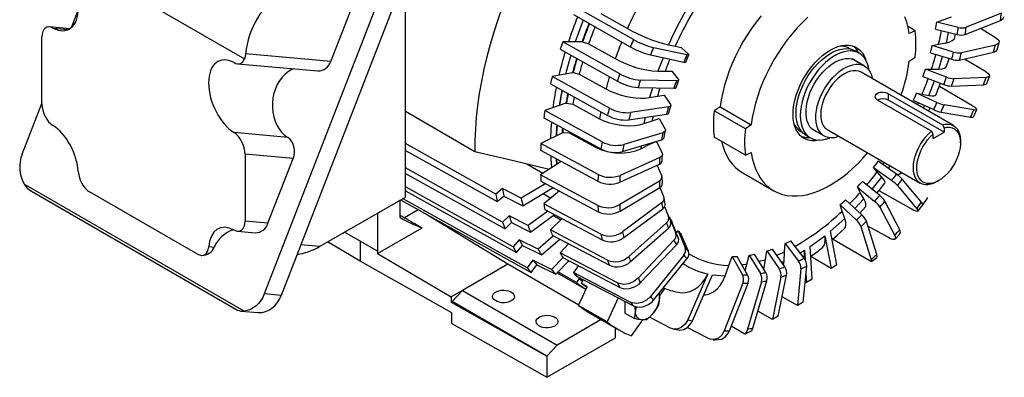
# Model space of a CAD drawing. Header units: inches. Extents: x 0 to 88, y 0 to 68.
# Tile 14 of 19: x 51.2 to 75.2, y 42.1 to 50.8. Entities that reach past the tile are written whole.
import ezdxf

# ---------------------------------------------------------------- set-up
doc = ezdxf.new("R2010")
doc.units = ezdxf.units.IN
doc.header["$LTSCALE"] = 8
doc.header["$MEASUREMENT"] = 0

msp = doc.modelspace()

# ---------------------------------------------------------------- linework, layer by layer
for p, q in [((51.7613, 52.7008), (56.6795, 49.8616)), ((60.4352, 52.5562), (57.1642, 44.1254)), ((60.8451, 52.5196), (57.574, 44.0888)), ((60.6035, 46.4901), (60.6035, 51.6214)), ((58.7856, 49.7974), (59.3984, 51.377)), ((52.4613, 50.6228), (52.6329, 51.0649)), ((64.6988, 50.9384), (66.0867, 50.1522)), ((66.164, 50.3305), (64.7761, 51.1167)), ((65.3649, 50.9703), (66.0151, 50.602)), ((73.7147, 50.8159), (73.9118, 50.8844)), ((75.1341, 50.9723), (74.2748, 50.6309)), ((73.0288, 50.5456), (72.8551, 50.6459)), ((73.5542, 50.7553), (73.7147, 50.8159)), ((74.0803, 50.6275), (73.5542, 50.7553)), ((74.2476, 50.4576), (75.107, 50.799)), ((52.4228, 50.5945), (51.9255, 50.639)), ((52.0127, 50.6111), (52.3915, 50.5772)), ((73.0288, 50.5456), (72.8862, 50.4794)), ((73.527, 50.582), (74.0531, 50.4542)), ((73.7913, 50.2549), (73.8426, 50.5054)), ((73.9976, 50.3854), (74.0163, 50.4632)), ((74.6225, 50.6065), (74.966, 50.3993)), ((51.7428, 48.7614), (51.7428, 50.3959)), ((64.9109, 50.2773), (64.4408, 50.2736)), ((65.8318, 49.4953), (64.4408, 50.2736)), ((64.9109, 50.2773), (64.9234, 50.2774)), ((64.9234, 50.2774), (65.0693, 50.2296)), ((65.0693, 50.2296), (65.721, 49.865)), ((67.0152, 50.2019), (67.1823, 50.1694)), ((67.1823, 50.1694), (67.3279, 50.1391)), ((73.4462, 50.187), (73.6009, 50.2196)), ((73.9657, 50.0271), (73.4462, 50.187)), ((73.6009, 50.2196), (73.7913, 50.2549)), ((74.984, 50.198), (74.1559, 50.0094)), ((58.7856, 49.7974), (56.7043, 49.9835)), ((64.3793, 50.0939), (65.7702, 49.3156)), ((66.5748, 49.9546), (67.3886, 49.7788)), ((67.4659, 49.9571), (66.6521, 50.1329)), ((67.3279, 50.1391), (67.5025, 49.9765)), ((71.6663, 49.9967), (71.5642, 50.0557)), ((73.4015, 50.0089), (73.921, 49.8491)), ((74.1112, 49.8314), (74.9392, 50.02)), ((56.5154, 49.7409), (58.4721, 49.566)), ((66.8851, 49.8875), (66.7575, 49.5587)), ((71.7954, 49.6835), (71.4932, 49.858)), ((72.8862, 49.8043), (73.0288, 49.9027)), ((73.6085, 49.6123), (73.6992, 49.9173)), ((74.2328, 49.8591), (74.7262, 49.5649)), ((64.6782, 49.5215), (64.1818, 49.4296)), ((64.6782, 49.5215), (64.6913, 49.524)), ((64.6913, 49.524), (64.8408, 49.488)), ((64.8408, 49.488), (65.4936, 49.1271)), ((66.7575, 49.5587), (66.9378, 49.5601)), ((66.9378, 49.5601), (67.0944, 49.5583)), ((67.0944, 49.5583), (67.2564, 49.3631)), ((73.9659, 48.2322), (71.7096, 49.5348)), ((73.282, 49.6067), (73.4282, 49.6109)), ((73.7918, 49.4142), (73.282, 49.6067)), ((73.4282, 49.6109), (73.6085, 49.6123)), ((64.1371, 49.2515), (65.5304, 48.4812)), ((65.5752, 48.6592), (64.1818, 49.4296)), ((67.2114, 49.3221), (66.3372, 49.3423)), ((73.2204, 49.427), (73.7302, 49.2345)), ((73.3666, 48.9678), (73.5033, 49.3202)), ((73.914, 49.1953), (74.6959, 49.2284)), ((74.7574, 49.4081), (73.9755, 49.375)), ((66.2757, 49.1626), (67.1498, 49.1424)), ((66.6292, 49.1544), (66.5579, 48.9145)), ((66.7482, 48.9498), (66.9134, 48.9764)), ((66.9134, 48.9764), (67.0656, 48.7485)), ((72.3775, 49.0098), (73.6924, 48.2507)), ((72.3775, 48.8549), (72.3775, 49.0098)), ((73.0642, 49.0245), (73.1995, 49.0002)), ((73.5613, 48.7993), (73.0642, 49.0245)), ((73.1995, 49.0002), (73.3666, 48.9678)), ((73.6204, 49.193), (74.4098, 48.7283)), ((51.2623, 47.5325), (51.7428, 48.7708)), ((64.5176, 48.7777), (64.0036, 48.599)), ((64.5176, 48.7777), (64.5313, 48.7825)), ((64.5313, 48.7825), (64.6831, 48.758)), ((64.6831, 48.758), (65.3366, 48.4007)), ((66.5579, 48.9145), (66.7482, 48.9498)), ((73.427, 48.0974), (72.1121, 48.8565)), ((73.7342, 48.0717), (72.3775, 48.8549)), ((72.9869, 48.8462), (73.484, 48.621)), ((73.0852, 48.7406), (73.1083, 48.7913)), ((73.2577, 48.7235), (73.2268, 48.6589)), ((74.4583, 48.6161), (73.7368, 48.7386)), ((60.6035, 48.5811), (62.2965, 47.6037)), ((65.3985, 47.8365), (64.0036, 48.599)), ((66.0491, 48.3727), (66.9695, 48.508)), ((67.0142, 48.6861), (66.0938, 48.5507)), ((68.2769, 48.6913), (68.1301, 48.5954)), ((68.8903, 48.1565), (68.1301, 48.5954)), ((68.2769, 48.6913), (69.0329, 48.2549)), ((73.3565, 48.5841), (73.3928, 48.6623)), ((73.6595, 48.5603), (74.381, 48.4378)), ((63.9764, 48.4257), (65.3714, 47.6632)), ((66.4508, 48.4317), (66.4198, 48.2803)), ((66.4198, 48.2803), (66.6169, 48.3488)), ((66.6169, 48.3488), (66.7878, 48.4034)), ((66.7878, 48.4034), (66.9334, 48.1434)), ((69.0329, 48.2549), (68.8903, 48.1565)), ((73.6924, 48.2507), (73.7342, 48.1769)), ((57.7365, 47.9451), (56.4281, 48.0621)), ((64.4321, 48.0586), (63.9091, 47.7962)), ((64.4321, 48.0586), (64.446, 48.0655)), ((64.446, 48.0655), (64.599, 48.0522)), ((64.599, 48.0522), (64.6011, 48.0831)), ((64.599, 48.0522), (65.2529, 47.6984)), ((66.8778, 48.0598), (65.9261, 47.7717)), ((70.509, 48.1532), (70.8113, 47.9787)), ((70.8971, 48.1275), (73.1535, 46.8249)), ((73.4687, 48.0237), (73.427, 48.0974)), ((73.4687, 47.9185), (73.7342, 48.0717)), ((73.4687, 47.9185), (73.4687, 48.0237)), ((73.7342, 48.1769), (73.7342, 48.0717)), ((62.8051, 46.5634), (60.6035, 47.7934)), ((65.3048, 47.0412), (63.9091, 47.7962)), ((65.899, 47.5984), (66.8506, 47.8865)), ((66.3455, 47.6668), (66.5461, 47.7674)), ((66.5461, 47.7674), (66.7076, 47.8432)), ((66.5481, 47.7948), (66.5461, 47.7674)), ((66.7207, 47.8472), (66.8622, 47.558)), ((68.8903, 47.5136), (68.1301, 47.9524)), ((70.3734, 47.9928), (70.4755, 47.9339)), ((74.1342, 47.812), (74.1342, 47.8602)), ((56.6981, 47.5352), (56.6981, 45.9008)), ((57.8673, 47.4307), (56.6981, 47.5352)), ((60.6035, 47.6285), (62.8404, 46.3788)), ((63.9, 47.6306), (65.2957, 46.8755)), ((65.2529, 47.6984), (65.2548, 47.7259)), ((66.3529, 47.7358), (66.3455, 47.6668)), ((68.8903, 47.5136), (69.0329, 47.5798)), ((57.2544, 45.8511), (57.8673, 47.4307)), ((63.5501, 47.3052), (63.9555, 47.0711)), ((64.3989, 47.3607), (63.9, 47.0349)), ((64.2856, 47.4195), (64.2936, 47.2919)), ((64.2936, 47.2919), (64.2858, 47.4162)), ((65.8278, 46.853), (66.7953, 47.2884)), ((66.8044, 47.4541), (65.8369, 47.0186)), ((72.5753, 47.0471), (72.1317, 47.365)), ((72.24, 47.2873), (72.2728, 47.3333)), ((62.9746, 45.8779), (60.6035, 47.1991)), ((60.6035, 47.0672), (63.0327, 45.7137)), ((66.7375, 47.2624), (66.8531, 47.0024)), ((68.8258, 47.0792), (69.5817, 46.6429)), ((72.1046, 47.1039), (72.016, 47.2089)), ((72.016, 47.2089), (72.4596, 46.891)), ((72.2163, 46.9754), (72.1046, 47.1039)), ((72.4144, 47.2516), (72.3734, 47.1918)), ((72.6026, 47.0266), (72.7034, 47.0847)), ((56.6747, 43.7085), (51.3083, 46.8064)), ((64.0266, 46.8168), (63.4295, 46.4609)), ((65.2957, 46.2869), (63.9, 47.0349)), ((63.9091, 46.8797), (65.3048, 46.1318)), ((66.7953, 46.8792), (65.8278, 46.3043)), ((72.1671, 46.5272), (71.7455, 46.8724)), ((71.9795, 46.6808), (72.2163, 46.9754)), ((73.1824, 46.3618), (72.7156, 46.9255)), ((73.5598, 46.8652), (73.6015, 46.8893)), ((51.4883, 46.6351), (56.5139, 43.734)), ((55.5335, 45.1), (52.9074, 46.616)), ((63.2311, 45.275), (60.6035, 46.7362)), ((60.6035, 46.6395), (63.3112, 45.1338)), ((62.9689, 46.6956), (62.8051, 46.5634)), ((63.4295, 46.4609), (62.9689, 46.6956)), ((63.4648, 46.2763), (64.2082, 46.7194)), ((63.9614, 46.5723), (64.1467, 46.4654)), ((64.3604, 46.6379), (63.9764, 46.328)), ((65.8369, 46.1491), (66.8044, 46.7241)), ((66.8059, 46.7254), (66.9063, 46.4861)), ((71.6902, 46.6005), (71.6207, 46.7293)), ((71.6207, 46.7293), (72.0423, 46.3841)), ((71.7791, 46.4436), (71.6902, 46.6005)), ((72.9452, 46.1916), (72.1482, 46.6426)), ((72.5999, 46.7694), (73.0666, 46.2057)), ((58.5115, 45.2824), (60.6035, 46.4901)), ((60.4782, 45.9895), (60.4782, 46.4178)), ((60.4821, 46.42), (63.671, 44.6493)), ((63.5704, 44.765), (60.535, 46.4505)), ((62.8404, 46.3788), (63.0042, 46.511)), ((63.0042, 46.511), (63.4648, 46.2763)), ((65.3714, 45.5867), (63.9764, 46.328)), ((66.8506, 46.3451), (65.899, 45.641)), ((66.9388, 46.3279), (66.9124, 46.4663)), ((71.7303, 46.0547), (71.3321, 46.4247)), ((71.7791, 46.4436), (71.5603, 46.2127)), ((72.6552, 45.6938), (72.293, 46.3876)), ((59.9214, 46.0964), (59.9214, 45.1701)), ((60.9168, 46.1786), (60.5818, 45.9852)), ((63.0974, 44.8501), (61.0805, 46.0877)), ((64.0735, 46.1488), (63.5926, 45.7994)), ((64.0036, 46.186), (65.3985, 45.4447)), ((65.9261, 45.499), (66.8778, 46.2031)), ((66.9235, 46.2556), (67.0208, 46.0179)), ((71.2494, 46.1466), (71.2003, 46.2969)), ((71.2003, 46.2969), (71.5985, 45.927)), ((71.314, 45.9641), (71.2494, 46.1466)), ((71.6812, 46.1003), (71.8152, 46.2472)), ((72.1681, 46.2445), (72.5303, 45.5507)), ((57.2544, 45.8511), (56.6981, 45.9008)), ((63.1327, 46.0313), (62.9746, 45.8779)), ((63.0327, 45.7137), (63.1909, 45.867)), ((63.5926, 45.7994), (63.1327, 46.0313)), ((63.1909, 45.867), (63.6508, 45.6352)), ((63.6508, 45.6352), (64.2377, 46.0616)), ((64.4219, 45.9637), (64.1371, 45.6877)), ((64.2124, 46.0432), (64.3951, 45.9377)), ((66.9695, 45.8608), (66.0491, 45.04)), ((67.0329, 45.9992), (67.1948, 45.6058)), ((67.2564, 45.4972), (67.0944, 45.8906)), ((70.9656, 45.6551), (71.314, 45.9641)), ((72.0913, 45.0873), (71.8407, 45.8989)), ((56.5154, 45.6577), (56.941, 45.6196)), ((59.0732, 45.6067), (59.0901, 45.5971)), ((59.0901, 45.6165), (59.0901, 45.5971)), ((59.5039, 45.4112), (59.1192, 45.6333)), ((59.9253, 45.115), (61.0093, 45.7408)), ((65.5304, 44.9523), (64.1371, 45.6877)), ((66.0938, 44.9136), (67.0142, 45.7344)), ((67.2082, 45.6141), (67.2506, 45.6684)), ((67.2506, 45.6684), (67.4252, 45.257)), ((71.123, 44.8322), (70.9656, 45.6551)), ((71.7089, 45.7711), (71.9595, 44.9595)), ((72.3789, 45.4993), (71.8777, 45.7793)), ((59.5039, 44.929), (58.709, 45.3964)), ((59.5039, 45.4112), (59.5039, 44.929)), ((59.9214, 45.1701), (59.5039, 45.4112)), ((63.381, 45.4469), (63.2311, 45.275)), ((63.8397, 45.2176), (63.381, 45.4469)), ((64.2165, 45.543), (63.8397, 45.2176)), ((63.9197, 45.0763), (64.3677, 45.4632)), ((64.1818, 45.5613), (65.5752, 44.8259)), ((67.1498, 45.4346), (66.2757, 44.5117)), ((67.5025, 45.168), (67.3279, 45.5794)), ((70.3244, 44.9978), (70.0013, 45.4224)), ((70.4715, 45.2842), (70.8291, 45.545)), ((70.8291, 45.545), (70.9811, 44.7502)), ((71.9692, 44.911), (71.0169, 45.4607)), ((55.9397, 45.2626), (55.8104, 45.2742)), ((58.5115, 45.2824), (58.053, 45.3234)), ((59.9214, 45.1701), (59.9253, 45.1724)), ((59.9253, 45.1724), (59.9253, 45.115)), ((63.3112, 45.1338), (63.461, 45.3056)), ((63.461, 45.3056), (63.9197, 45.0763)), ((64.5776, 45.3524), (64.3793, 45.1249)), ((65.7702, 44.3947), (64.3793, 45.1249)), ((66.3372, 44.4031), (67.2114, 45.326)), ((69.378, 44.9663), (69.4162, 45.1736)), ((69.4162, 45.1736), (69.7142, 44.7383)), ((69.8507, 44.7857), (69.5527, 45.2211)), ((69.833, 44.9156), (69.8461, 45.1548)), ((69.8461, 45.1548), (69.8624, 45.3528)), ((69.8624, 45.3528), (70.1855, 44.9281)), ((70.2234, 45.1305), (70.3326, 45.1935)), ((70.3326, 45.1935), (70.3462, 44.9617)), ((70.5185, 44.4832), (70.4715, 45.2842)), ((55.6291, 45.0674), (55.6415, 45.0663)), ((61.7375, 43.6632), (59.5039, 44.929)), ((59.9253, 45.115), (61.7235, 44.0569)), ((63.7093, 44.9523), (63.5704, 44.765)), ((64.1665, 44.7252), (63.7093, 44.9523)), ((64.4496, 45.0117), (64.1665, 44.7252)), ((64.2671, 44.6095), (64.5911, 44.9374)), ((64.4408, 45.0163), (65.8318, 44.2861)), ((67.3886, 45.0739), (66.5748, 44.0651)), ((66.6521, 43.9761), (67.4659, 44.9849)), ((68.4894, 44.8238), (68.5693, 45.0389)), ((68.5693, 45.0389), (68.8194, 44.5946)), ((68.9442, 44.5956), (68.6942, 45.0398)), ((68.9232, 44.8554), (68.9827, 45.0684)), ((68.9827, 45.0684), (69.2562, 44.6265)), ((69.388, 44.6509), (69.1145, 45.0928)), ((69.3406, 44.7275), (69.378, 44.9663)), ((69.833, 44.9156), (69.7779, 44.8921)), ((69.8209, 44.8293), (69.833, 44.9156)), ((70.9811, 44.7502), (70.486, 45.036)), ((71.9595, 44.9595), (71.9692, 44.911)), ((72.0985, 45.006), (71.9692, 44.911)), ((63.0974, 44.8501), (61.9954, 44.2139)), ((64.8286, 43.8507), (63.0974, 44.8501)), ((63.671, 44.6493), (63.8099, 44.8366)), ((63.8099, 44.8366), (64.2671, 44.6095)), ((64.302, 44.6448), (65.0078, 44.2373)), ((64.7736, 44.4012), (64.32, 44.663)), ((64.8224, 44.816), (64.6988, 44.6493)), ((66.0867, 43.9235), (64.6988, 44.6493)), ((68.4005, 44.5643), (68.4894, 44.8238)), ((68.8846, 44.7016), (68.9232, 44.8554)), ((70.2466, 44.7363), (70.1581, 43.8455)), ((70.298, 43.9257), (70.3855, 44.8059)), ((71.123, 44.8322), (70.9811, 44.7502)), ((64.8364, 44.501), (64.7736, 44.4012)), ((64.7761, 44.5603), (66.164, 43.8345)), ((64.9288, 44.4477), (64.8364, 44.501)), ((64.8986, 44.3824), (64.9411, 44.474)), ((67.9724, 44.6147), (67.487, 43.4957)), ((67.6028, 43.4732), (68.0881, 44.5923)), ((68.0881, 44.5923), (68.4005, 44.5643)), ((69.2847, 44.4233), (68.9417, 43.2691)), ((69.0735, 43.2935), (69.4165, 44.4477)), ((69.7588, 44.5394), (69.5491, 43.499)), ((69.6924, 43.5802), (69.8953, 44.5868)), ((70.379, 44.4026), (70.3473, 44.421)), ((70.3665, 44.6149), (70.379, 44.4026)), ((70.5185, 44.4832), (70.379, 44.4026)), ((61.9954, 44.2139), (61.7235, 44.0569)), ((61.7449, 43.9407), (61.9954, 44.2139)), ((61.9954, 44.2139), (64.3061, 42.88)), ((64.8263, 43.846), (65.0378, 44.302)), ((65.0378, 44.302), (64.8986, 44.3824)), ((66.7965, 44.0747), (66.9272, 44.2606)), ((68.8324, 44.3899), (68.3779, 43.2246)), ((68.5028, 43.2256), (68.9573, 44.3909)), ((57.574, 44.0888), (57.1642, 44.1254)), ((61.7235, 44.0569), (61.7235, 43.9283)), ((61.7235, 43.9283), (61.7449, 43.9407)), ((61.7235, 43.9283), (64.0555, 42.6068)), ((64.0555, 42.6068), (61.7449, 43.9407)), ((65.7932, 44.0284), (65.5223, 43.4442)), ((65.9567, 43.9429), (65.9567, 43.6572)), ((70.1581, 43.8455), (69.7888, 44.0586)), ((70.298, 43.9257), (70.1581, 43.8455)), ((56.6061, 43.7083), (57.0098, 43.6722)), ((65.5223, 43.4442), (64.8263, 43.846)), ((69.5491, 43.499), (69.1953, 43.7033)), ((61.7375, 43.406), (61.7375, 43.6632)), ((65.3797, 43.4998), (64.3061, 42.88)), ((65.1104, 43.6553), (65.8064, 43.2535)), ((65.9567, 43.6572), (66.1881, 43.5236)), ((66.1129, 43.1031), (66.3882, 43.4945)), ((67.0638, 43.2944), (66.5537, 43.5609)), ((67.487, 43.4957), (67.6028, 43.4732)), ((69.6924, 43.5802), (69.5491, 43.499)), ((61.7375, 43.406), (64.0555, 42.0924)), ((65.7258, 43.0567), (65.7258, 43.3)), ((67.9927, 43.0383), (67.4757, 43.3092)), ((68.8803, 43.1482), (68.5475, 43.3403)), ((69.0449, 43.2228), (68.8803, 43.1482)), ((69.0449, 43.2228), (69.0735, 43.2935)), ((64.0555, 42.0924), (65.7258, 43.0567)), ((64.3061, 42.88), (64.0555, 42.6068)), ((64.0555, 42.6068), (64.0555, 42.0924))]:
    msp.add_line(p, q)
at = {"flags": 128}
for points in [[(63.4851, 52.3236), (63.3429, 52.0252), (63.2088, 51.7247), (63.0831, 51.4226), (62.966, 51.1195), (62.8578, 50.8159), (62.7587, 50.5124), (62.6687, 50.2095), (62.5882, 49.9079), (62.5173, 49.608), (62.456, 49.3104), (62.4045, 49.0157), (62.3629, 48.7244), (62.3312, 48.437), (62.3096, 48.1541), (62.298, 47.8761), (62.2965, 47.6037)], [(69.2743, 50.9075), (69.1552, 50.7576), (69.0413, 50.6011), (68.9332, 50.439), (68.8316, 50.2719), (68.7368, 50.1008), (68.6495, 49.9265), (68.57, 49.7498), (68.4987, 49.5717), (68.4361, 49.3931), (68.3823, 49.2149), (68.3377, 49.0379), (68.3025, 48.8631), (68.2769, 48.6913)], [(72.8862, 50.4794), (72.8606, 50.6216), (72.8254, 50.7558), (72.7809, 50.8813)], [(75.107, 50.799), (75.1762, 50.8418), (75.2026, 50.8932)], [(70.4134, 50.8745), (70.2821, 50.7485), (70.1542, 50.6138), (70.0303, 50.4711), (69.9111, 50.3212), (69.7972, 50.1648), (69.6891, 50.0026), (69.5875, 49.8355), (69.4928, 49.6644), (69.4054, 49.4901), (69.3259, 49.3134), (69.2547, 49.1353), (69.192, 48.9567), (69.1382, 48.7785), (69.0936, 48.6015), (69.0585, 48.4267), (69.0329, 48.2549)], [(70.6966, 47.8781), (70.68, 47.8746), (70.5915, 47.8627), (70.5072, 47.8636), (70.4277, 47.8774), (70.3541, 47.9037), (70.2872, 47.9424), (70.2276, 47.9929), (70.176, 48.0549), (70.133, 48.1275), (70.0991, 48.21), (70.0746, 48.3015), (70.0597, 48.401), (70.0548, 48.5073), (70.0597, 48.6194), (70.0746, 48.7359), (70.0991, 48.8557), (70.133, 48.9774), (70.176, 49.0997), (70.2276, 49.2212), (70.2872, 49.3406), (70.3541, 49.4565), (70.4277, 49.5679), (70.5072, 49.6733), (70.5915, 49.7716), (70.68, 49.8619), (70.7714, 49.943), (70.865, 50.0141), (70.9595, 50.0744), (71.0541, 50.1233), (71.1477, 50.1602), (71.2391, 50.1847), (71.3275, 50.1965), (71.4119, 50.1956), (71.4914, 50.1819), (71.565, 50.1555), (71.6319, 50.1169), (71.6915, 50.0663), (71.7431, 50.0043), (71.7861, 49.9317), (71.82, 49.8492), (71.8252, 49.8331)], [(73.7913, 50.2549), (73.8719, 50.2759), (73.9345, 50.3053), (73.9771, 50.3425), (73.9981, 50.3852)], [(74.966, 50.3993), (75.0396, 50.3432), (75.0742, 50.2885), (75.0657, 50.2414), (75.0152, 50.2072), (74.984, 50.198)], [(75.0291, 50.0815), (75.0442, 50.1376), (75.0739, 50.2605)], [(56.7043, 49.9835), (56.695, 49.9192), (56.6795, 49.8616)], [(67.4367, 49.7795), (67.4893, 49.9037), (67.5138, 49.9577)], [(67.5025, 49.9765), (67.5137, 49.9606), (67.5045, 49.9532), (67.4759, 49.9551), (67.4659, 49.9571)], [(70.3734, 47.9928), (70.3574, 48.0026), (70.2984, 48.0487), (70.2472, 48.1063), (70.2045, 48.1747), (70.1708, 48.253), (70.1464, 48.3404), (70.1316, 48.4358), (70.1267, 48.5381), (70.1316, 48.6461), (70.1464, 48.7585), (70.1708, 48.8741), (70.2045, 48.9914), (70.2472, 49.109), (70.2984, 49.2257), (70.3574, 49.3401), (70.4236, 49.4507), (70.4962, 49.5563), (70.5744, 49.6557), (70.6571, 49.7477), (70.7435, 49.8312), (70.8326, 49.9052), (70.9232, 49.969), (71.0144, 50.0216), (71.1051, 50.0625), (71.1941, 50.0913), (71.2805, 50.1076), (71.3633, 50.1111), (71.4414, 50.102), (71.514, 50.0801), (71.5642, 50.0557)], [(71.9047, 49.5828), (71.8933, 49.6492), (71.8689, 49.7365), (71.8352, 49.8149), (71.7925, 49.8832), (71.7413, 49.9408), (71.6823, 49.987), (71.6161, 50.0212), (71.5435, 50.043), (71.4654, 50.0522), (71.3826, 50.0487), (71.2962, 50.0324), (71.2071, 50.0036), (71.1165, 49.9627), (71.0253, 49.91), (70.9347, 49.8463), (70.8456, 49.7723), (70.7592, 49.6888), (70.6764, 49.5968), (70.5983, 49.4974), (70.5257, 49.3918), (70.4595, 49.2811), (70.4005, 49.1668), (70.3493, 49.0501), (70.3066, 48.9324), (70.2729, 48.8151), (70.2485, 48.6996), (70.2337, 48.5872), (70.2288, 48.4792), (70.2337, 48.3769), (70.2485, 48.2815), (70.2729, 48.1941), (70.3066, 48.1158), (70.3493, 48.0474), (70.4005, 47.9898), (70.4595, 47.9436), (70.5257, 47.9094), (70.5983, 47.8876), (70.6764, 47.8784), (70.7592, 47.882), (70.8456, 47.8983), (70.9347, 47.927), (70.9531, 47.9344)], [(74.9392, 50.02), (75.0054, 50.0477), (75.0265, 50.0823)], [(67.3886, 49.7788), (67.4217, 49.7745), (67.436, 49.7796), (67.4359, 49.7798)], [(70.6486, 48.0726), (70.628, 48.0793), (70.5665, 48.1088), (70.5122, 48.1502), (70.4656, 48.2031), (70.4276, 48.2667), (70.3986, 48.3402), (70.3791, 48.4223), (70.3692, 48.5122), (70.3692, 48.6083), (70.3791, 48.7095), (70.3986, 48.8143), (70.4276, 48.9212), (70.4656, 49.0287), (70.5122, 49.1353), (70.5665, 49.2396), (70.628, 49.34), (70.6957, 49.4351), (70.7686, 49.5236), (70.8458, 49.6043), (70.9261, 49.6761), (71.0085, 49.7378), (71.0917, 49.7887), (71.1747, 49.8281), (71.2562, 49.8553), (71.3351, 49.87), (71.4103, 49.8721), (71.4807, 49.8614), (71.5454, 49.8381), (71.6034, 49.8026), (71.6328, 49.7775)], [(71.1749, 47.9671), (71.1399, 47.9556), (71.061, 47.9378), (70.9856, 47.9327), (70.9146, 47.9401), (70.849, 47.96), (70.7898, 47.9922), (70.7379, 48.0362), (70.6939, 48.0913), (70.6584, 48.1568), (70.632, 48.2317), (70.615, 48.3151), (70.6077, 48.4057), (70.6101, 48.5023), (70.6223, 48.6035), (70.644, 48.7079), (70.675, 48.814), (70.7148, 48.9204), (70.7629, 49.0255), (70.8186, 49.1279), (70.881, 49.2261), (70.9494, 49.3188), (71.0228, 49.4047), (71.1001, 49.4824), (71.1802, 49.5511), (71.2621, 49.6096), (71.3446, 49.6572), (71.4265, 49.6932), (71.5066, 49.7171), (71.5839, 49.7286), (71.6573, 49.7275), (71.7257, 49.7137), (71.7881, 49.6876), (71.8438, 49.6495), (71.8919, 49.5999), (71.9317, 49.5395), (71.9627, 49.4691), (71.9844, 49.3898), (71.9874, 49.3744)], [(73.7961, 49.6791), (73.8414, 49.8175), (73.8568, 49.8688)], [(57.8838, 49.6186), (57.8392, 49.5985), (57.7547, 49.5488), (57.6754, 49.486), (57.6028, 49.4112), (57.5379, 49.3257), (57.4818, 49.2309), (57.4356, 49.1283), (57.3999, 49.0196), (57.3753, 48.9067), (57.3622, 48.7913), (57.3609, 48.6753), (57.3714, 48.5607), (57.3934, 48.4494), (57.4267, 48.3432), (57.4706, 48.2438), (57.5246, 48.1529), (57.5876, 48.0719), (57.6586, 48.0023), (57.7365, 47.9451)], [(71.7096, 49.5348), (71.6531, 49.5594), (71.5906, 49.5715), (71.5232, 49.571), (71.4521, 49.5578), (71.3783, 49.5322), (71.3034, 49.4946), (71.2284, 49.4456), (71.1547, 49.3861), (71.0835, 49.3171), (71.0161, 49.2399), (70.9536, 49.1556), (70.8971, 49.0657), (70.8476, 48.9719), (70.8058, 48.8756), (70.7726, 48.7786), (70.7484, 48.6825), (70.7337, 48.5889), (70.7288, 48.4995), (70.7337, 48.4157), (70.7484, 48.3391), (70.7726, 48.2708), (70.8058, 48.2122), (70.8476, 48.1641), (70.8971, 48.1275), (70.8971, 48.1275)], [(73.6085, 49.6123), (73.6844, 49.6176), (73.7425, 49.6317), (73.7808, 49.6545), (73.7952, 49.6794)], [(74.7262, 49.5649), (74.8008, 49.5119), (74.8377, 49.4653), (74.8329, 49.4304), (74.7868, 49.411), (74.7574, 49.4081)], [(74.777, 49.261), (74.8312, 49.4164), (74.8392, 49.4413)], [(67.2042, 49.1591), (67.2417, 49.2726), (67.2655, 49.3384)], [(67.2564, 49.3631), (67.2656, 49.3421), (67.2537, 49.3279), (67.2221, 49.3221), (67.2114, 49.3221)], [(73.5321, 48.9761), (73.6083, 49.1614), (73.6482, 49.2654)], [(74.6959, 49.2284), (74.7574, 49.2408), (74.7736, 49.2623)], [(64.4213, 49.0918), (64.3996, 48.9782), (64.3568, 48.7218)], [(65.4936, 49.1271), (65.5973, 49.0753), (65.7124, 49.028), (65.8358, 48.9867), (65.9638, 48.9524), (66.0929, 48.9262), (66.2194, 48.9087), (66.3397, 48.9006), (66.4504, 48.902), (66.5579, 48.9145)], [(67.1498, 49.1424), (67.1859, 49.1459), (67.203, 49.1581), (67.2027, 49.1595)], [(72.1121, 48.8565), (72.0761, 48.8876), (72.0585, 48.9267), (72.0613, 48.9687), (72.0851, 49.0071), (72.1265, 49.035), (72.1798, 49.0496), (72.2404, 49.0509), (72.3028, 49.0399), (72.359, 49.0194), (72.3775, 49.0098)], [(73.3666, 48.9678), (73.4364, 48.9573), (73.4885, 48.9561), (73.5212, 48.9645), (73.5302, 48.9769)], [(67.0656, 48.7485), (67.0733, 48.7225), (67.0594, 48.7016), (67.0255, 48.6881), (67.0142, 48.6861)], [(74.4098, 48.7283), (74.4856, 48.6785), (74.5257, 48.6401), (74.5255, 48.6172), (74.4852, 48.6126), (74.4583, 48.6161)], [(66.9695, 48.508), (67.0079, 48.5194), (67.0271, 48.5386), (67.0267, 48.5425)], [(67.0289, 48.542), (67.0501, 48.6321), (67.0735, 48.7194)], [(74.4521, 48.4439), (74.4767, 48.4988), (74.5293, 48.6225)], [(64.1613, 48.3198), (64.1493, 48.1482), (64.1402, 47.9122)], [(64.2843, 47.9844), (64.2982, 48.2112), (64.301, 48.2457)], [(64.3008, 48.2436), (64.2977, 48.2052), (64.2843, 47.9844)], [(65.3366, 48.4007), (65.4407, 48.3508), (65.5568, 48.3079), (65.6815, 48.2735), (65.8114, 48.2482), (65.9428, 48.2331), (66.0719, 48.2284), (66.195, 48.2343), (66.3088, 48.2506), (66.4198, 48.2803)], [(73.6924, 48.2507), (73.7649, 48.2667), (73.8339, 48.2699), (73.898, 48.2601), (73.9563, 48.2375), (74.0076, 48.2026), (74.0511, 48.1559), (74.0861, 48.0983), (74.1118, 48.0307), (74.128, 47.9544), (74.1341, 47.8706), (74.1342, 47.8602)], [(74.381, 48.4378), (74.4366, 48.4348), (74.4482, 48.4457)], [(64.4321, 48.0586), (64.437, 48.1257), (64.4405, 48.1688)], [(64.446, 48.0655), (64.4508, 48.1324), (64.4532, 48.1621)], [(66.9334, 48.1434), (66.9401, 48.1124), (66.9249, 48.0849), (66.8895, 48.0638), (66.8778, 48.0598)], [(66.9138, 47.9395), (66.9223, 48.0025), (66.9409, 48.1118)], [(73.5598, 46.8652), (73.5597, 46.8651), (73.484, 46.8272), (73.4095, 46.8015), (73.3378, 46.7885), (73.2698, 46.7884), (73.207, 46.8013), (73.1503, 46.8268), (73.1007, 46.8646), (73.0592, 46.9139), (73.0264, 46.974), (73.0029, 47.0438), (72.9891, 47.122), (72.9852, 47.2073), (72.9914, 47.2983), (73.0076, 47.3932), (73.0333, 47.4905), (73.0682, 47.5885), (73.1118, 47.6854), (73.1631, 47.7796), (73.2213, 47.8694), (73.2855, 47.9533), (73.3544, 48.0297), (73.427, 48.0974)], [(73.7342, 48.1769), (73.8037, 48.1904), (73.8694, 48.1909), (73.93, 48.1784), (73.9845, 48.1532), (74.0316, 48.1157), (74.0707, 48.0667), (74.1009, 48.007), (74.1216, 47.9379), (74.1325, 47.8605), (74.1334, 47.7764), (74.1242, 47.6872), (74.1051, 47.5945), (74.0765, 47.5001), (74.0389, 47.4058), (73.993, 47.3134), (73.9398, 47.2245), (73.8801, 47.141), (73.8152, 47.0643), (73.7462, 46.996), (73.6745, 46.9373), (73.6015, 46.8892), (73.5284, 46.8529), (73.4567, 46.8288), (73.3877, 46.8175), (73.3228, 46.8192), (73.2631, 46.8339), (73.2099, 46.8613), (73.164, 46.9008), (73.1264, 46.9517), (73.0978, 47.013), (73.0788, 47.0837), (73.0696, 47.1623), (73.0704, 47.2474), (73.0813, 47.3373), (73.102, 47.4304), (73.1322, 47.5249), (73.1713, 47.6191), (73.2184, 47.711), (73.2729, 47.7991), (73.3335, 47.8815), (73.3992, 47.9569), (73.4687, 48.0237)], [(57.8673, 47.4307), (57.8888, 47.5023), (57.8992, 47.5772), (57.8981, 47.6527), (57.8857, 47.7258), (57.8622, 47.7941), (57.8286, 47.8548), (57.7862, 47.9058), (57.7365, 47.9451)], [(66.8506, 47.8865), (66.8906, 47.9055), (66.9112, 47.9317), (66.9109, 47.9398)], [(68.3081, 47.8497), (68.3377, 47.7398), (68.3823, 47.6143), (68.4361, 47.4981), (68.4987, 47.3918), (68.57, 47.296), (68.6495, 47.2112), (68.7368, 47.1377), (68.8258, 47.0792)], [(62.2965, 47.6037), (63.2371, 47.3786), (64.112, 47.1733)], [(66.8622, 47.558), (66.8684, 47.5223), (66.8525, 47.4883), (66.8163, 47.4599), (66.8044, 47.4541)], [(66.8604, 47.3626), (66.8613, 47.3983), (66.8697, 47.5266)], [(69.0329, 47.5798), (69.0585, 47.4376), (69.0936, 47.3034), (69.1382, 47.1779), (69.192, 47.0617), (69.2547, 46.9555), (69.3259, 46.8597), (69.4054, 46.7748), (69.4928, 46.7013), (69.5875, 46.6395), (69.6891, 46.5898), (69.7972, 46.5524), (69.9111, 46.5275), (70.0303, 46.5152), (70.1542, 46.5155), (70.2821, 46.5286), (70.4134, 46.5542), (70.5475, 46.5923), (70.6837, 46.6427), (70.8213, 46.7052), (70.9595, 46.7793), (71.0978, 46.8648), (71.2354, 46.9612), (71.3716, 47.068), (71.5057, 47.1847), (71.637, 47.3107), (71.7649, 47.4454), (71.8701, 47.5658)], [(64.1466, 47.4949), (64.1527, 47.3959), (64.1691, 47.2106)], [(66.7953, 47.2884), (66.836, 47.3148), (66.8573, 47.3477), (66.8571, 47.3627)], [(66.8689, 46.8219), (66.8679, 46.8321), (66.8604, 46.9747)], [(72.0993, 46.5827), (72.1506, 46.6455), (72.2918, 46.8278)], [(72.2898, 46.8293), (72.2964, 46.8404), (72.2891, 46.8717), (72.264, 46.9149), (72.2163, 46.9754)], [(71.8137, 46.2487), (71.8276, 46.2694), (71.8299, 46.3126), (71.8151, 46.3686), (71.7791, 46.4436)], [(73.2094, 46.2997), (73.215, 46.303), (73.1988, 46.3403), (73.1824, 46.3618)], [(73.0666, 46.2057), (73.0971, 46.159), (73.0918, 46.1368), (73.0515, 46.1413), (72.9807, 46.1723), (72.9452, 46.1916)], [(71.3036, 45.7202), (71.3289, 45.7543), (71.3415, 45.8084), (71.3376, 45.8759), (71.314, 45.9641)], [(71.0048, 45.4502), (71.1309, 45.5594), (71.3044, 45.7194)], [(72.5422, 45.4638), (72.6371, 45.5709), (72.6676, 45.6071)], [(72.6642, 45.61), (72.6736, 45.6173), (72.6674, 45.667), (72.6552, 45.6938)], [(70.7647, 45.2531), (70.7695, 45.2558), (70.8088, 45.304), (70.8319, 45.3665), (70.8396, 45.4452), (70.8291, 45.545)], [(72.5303, 45.5507), (72.5504, 45.4911), (72.5362, 45.4577), (72.4892, 45.454), (72.4149, 45.4805), (72.3789, 45.4993)], [(70.3136, 45.012), (70.3297, 45.0839), (70.3326, 45.1935)], [(72.0985, 45.006), (72.1008, 45.0415), (72.0913, 45.0873)], [(64.8364, 44.501), (64.8904, 44.4596), (64.9233, 44.4357)], [(66.2757, 44.5117), (66.1735, 44.4296), (66.053, 44.3764), (65.9276, 44.3582), (65.8115, 44.377), (65.7702, 44.3947)], [(65.8318, 44.2861), (65.9403, 44.2527), (66.0636, 44.256), (66.1878, 44.2955), (66.2989, 44.3669), (66.3372, 44.4031)], [(67.2531, 44.168), (67.3299, 44.1548), (67.4356, 44.159), (67.5437, 44.1856), (67.6452, 44.2325), (67.743, 44.301), (67.8289, 44.3854), (67.9054, 44.488), (67.9724, 44.6147)], [(67.8755, 44.102), (67.9193, 44.104), (68.0196, 44.1309), (68.115, 44.1794), (68.2026, 44.2478), (68.2801, 44.3344), (68.3452, 44.4366), (68.4005, 44.5643)], [(63.1828, 43.956), (63.1344, 43.9339), (63.0784, 43.9188), (63.018, 43.9116), (62.9563, 43.9127), (62.8967, 43.9219), (62.8424, 43.9388), (62.7963, 43.9625), (62.7609, 43.9916), (62.7382, 44.0247), (62.7292, 44.06), (62.7346, 44.0955), (62.754, 44.1293), (62.7864, 44.1596), (62.83, 44.1848), (62.8825, 44.2035), (62.9411, 44.2147), (63.0026, 44.2178), (63.0636, 44.2126), (63.121, 44.1995), (63.1715, 44.179), (63.2125, 44.1524), (63.2418, 44.1211), (63.2578, 44.0867), (63.2596, 44.0511), (63.2471, 44.0162), (63.221, 43.9839), (63.1828, 43.956)], [(65.0289, 44.2828), (64.975, 44.3223), (64.8986, 44.3824)], [(57.1642, 44.1254), (57.1256, 44.0407), (57.0786, 43.9628), (57.0239, 43.8932), (56.9625, 43.8333), (56.8957, 43.784), (56.8245, 43.7464), (56.7504, 43.7211), (56.6747, 43.7085)], [(57.0098, 43.6722), (57.029, 43.6709), (57.112, 43.6749), (57.1941, 43.6943), (57.2735, 43.7287), (57.3485, 43.7773), (57.4175, 43.8391), (57.479, 43.9128), (57.5315, 43.9966), (57.574, 44.0888)], [(66.5748, 44.0651), (66.4786, 43.9744), (66.3633, 43.9138), (66.2417, 43.8902), (66.1276, 43.9061), (66.0867, 43.9235)], [(66.164, 43.8345), (66.2713, 43.8028), (66.3914, 43.8106), (66.5109, 43.8568), (66.6163, 43.9363), (66.6521, 43.9761)], [(66.7988, 44.0409), (66.7919, 43.9475), (66.7727, 43.8611)], [(66.791, 44.1482), (66.7916, 44.1445), (66.7988, 44.0409)], [(66.1881, 43.5236), (66.207, 43.6082), (66.2142, 43.7035)], [(66.2142, 43.7035), (66.2073, 43.8049), (66.2041, 43.8227)], [(66.3603, 43.4955), (66.3285, 43.5017), (66.2998, 43.5142), (66.2746, 43.5328), (66.2533, 43.5573), (66.2364, 43.5871), (66.2241, 43.6218), (66.2167, 43.6608), (66.2142, 43.7035)], [(66.7727, 43.8611), (66.72, 43.7611), (66.6526, 43.6642)], [(64.2434, 43.3437), (64.195, 43.3216), (64.1391, 43.3065), (64.0787, 43.2993), (64.017, 43.3003), (63.9574, 43.3096), (63.9031, 43.3265), (63.857, 43.3501), (63.8216, 43.3793), (63.7988, 43.4124), (63.7899, 43.4477), (63.7953, 43.4832), (63.8147, 43.517), (63.8471, 43.5473), (63.8907, 43.5725), (63.9432, 43.5912), (64.0018, 43.6024), (64.0632, 43.6055), (64.1243, 43.6003), (64.1816, 43.5872), (64.2322, 43.5667), (64.2732, 43.5401), (64.3025, 43.5088), (64.3185, 43.4744), (64.3202, 43.4388), (64.3078, 43.4039), (64.2817, 43.3716), (64.2434, 43.3437)], [(66.3603, 43.4955), (66.2804, 43.506), (66.1881, 43.5236)], [(66.4804, 43.4975), (66.4277, 43.493), (66.3603, 43.4955)], [(66.6526, 43.6642), (66.5727, 43.5773), (66.4804, 43.4975)], [(67.487, 43.4957), (67.4201, 43.3867), (67.3294, 43.3082), (67.225, 43.2688), (67.1188, 43.2732), (67.0638, 43.2944)], [(67.256, 43.2505), (67.2816, 43.2433), (67.3884, 43.2587), (67.4881, 43.3164), (67.5693, 43.4099), (67.6028, 43.4732)], [(67.1282, 43.272), (67.1623, 43.2638), (67.2554, 43.248)], [(68.3779, 43.2246), (68.3173, 43.1185), (68.2328, 43.0445), (68.1341, 43.0109), (68.0321, 43.0215), (67.9927, 43.0383)], [(68.2389, 43.0142), (68.3188, 43.0267), (68.4103, 43.0851), (68.4816, 43.1795), (68.5028, 43.2256)], [(68.9417, 43.2691), (68.9165, 43.205), (68.8803, 43.1482)], [(68.1045, 43.0102), (68.1365, 43.0091), (68.2391, 43.0121)]]:
    msp.add_lwpolyline(points, dxfattribs=at)
for centre, radius, start, end in [((75.5042, 46.406), 9.2991, 144.09156, 155.90844), ((75.2232, 46.5683), 8.8104, 144.12532, 155.87468), ((58.9218, 49.7227), 2.2328, 125.69108, 173.29257), ((75.662, 46.3072), 10.5597, 152.21095, 156.00142), ((67.0793, 52.1455), 8.1398, 350.47815, 351.71309), ((74.1264, 47.0845), 10.0687, 157.85889, 161.52818), ((74.3198, 46.9837), 10.1266, 157.85165, 161.02752), ((74.3089, 46.9877), 10.115, 157.85771, 161.02929), ((74.5338, 46.8747), 10.2067, 157.85892, 160.52665), ((74.5151, 46.8855), 10.1738, 157.88443, 160.52507), ((67.6315, 51.5944), 5.9818, 350.25539, 351.93585), ((74.4847, 46.8992), 9.987, 158.00707, 160.51983), ((67.9536, 53.9973), 3.9098, 240.27689, 256.11221), ((70.2695, 50.2242), 2.778, 353.35477, 6.64523), ((66.995, 51.7925), 6.7906, 346.60707, 349.4439), ((67.8254, 51.5187), 6.3181, 350.3001, 351.89113), ((74.1449, 50.7698), 0.3287, 253.78913, 288.21127), ((74.1716, 50.9697), 0.3541, 255.05884, 286.94157), ((67.8014, 51.5563), 6.5391, 350.327, 351.86424), ((74.8322, 46.6132), 11.0172, 160.59496, 161.58284), ((75.0888, 46.5509), 9.9367, 158.01472, 160.51707), ((76.8469, 45.5909), 11.687, 156.07517, 157.02793), ((67.1585, 52.0853), 2.017, 240.45937, 255.46115), ((71.2078, 49.7492), 0.4242, 56.12915, 92.40514), ((71.1881, 49.7889), 0.5103, 25.22457, 48.55055), ((66.7783, 51.768), 6.8528, 345.12557, 346.66044), ((65.9182, 52.3817), 9.3251, 345.32904, 346.45697), ((73.1623, 47.3865), 9.0583, 163.05805, 166.76914), ((73.3899, 47.2815), 9.1501, 163.0579, 166.0299), ((73.4, 47.2787), 9.1605, 163.0647, 166.02818), ((67.0415, 51.8091), 1.9123, 240.04624, 255.87428), ((76.7635, 45.6412), 11.0641, 156.04835, 157.05475), ((75.5811, 46.3312), 8.8884, 155.92517, 157.17793), ((66.1836, 51.9986), 7.6279, 341.75885, 344.56359), ((66.9242, 51.7021), 7.238, 345.16641, 346.61959), ((74.0987, 50.4258), 0.4203, 251.54828, 277.81578), ((66.8687, 51.7461), 7.4913, 345.19098, 346.59503), ((58.473, 49.8927), 0.3268, 269.84236, 343.0357), ((73.6436, 47.1686), 9.269, 163.06287, 165.29468), ((73.6261, 47.1788), 9.2374, 163.10835, 165.29307), ((73.6224, 47.1817), 9.0795, 163.33185, 165.28488), ((66.909, 51.9782), 2.4242, 240.65623, 266.41674), ((74.6765, 46.8047), 8.2147, 158.22514, 160.40134), ((69.1016, 50.291), 3.8157, 339.79535, 352.67276), ((74.0504, 50.2092), 0.3827, 250.23329, 279.13077), ((76.1251, 45.8685), 10.9135, 160.59027, 161.58753), ((66.4364, 50.5808), 1.2425, 240.884, 265.42153), ((66.0689, 51.9775), 7.5927, 340.37217, 341.80563), ((73.8028, 46.9171), 9.9437, 165.36412, 166.42188), ((74.2305, 46.832), 9.0334, 163.34366, 165.28195), ((66.3589, 50.3486), 1.189, 240.32219, 265.98334), ((76.0801, 45.904), 10.3318, 160.56219, 161.61561), ((75.0322, 46.5424), 8.3001, 160.43326, 161.74454), ((65.5567, 52.2137), 8.2908, 337.19526, 340.00879), ((66.1749, 51.9233), 8.0195, 340.41031, 341.76749), ((73.9227, 49.6869), 0.4917, 246.94801, 268.98246), ((73.9965, 49.9241), 0.5495, 248.11912, 267.81135), ((66.0932, 51.975), 8.3001, 340.43326, 341.74454), ((64.9529, 52.6667), 10.3318, 340.56219, 341.61561), ((71.9482, 47.6438), 7.8169, 168.74758, 172.48053), ((72.2305, 47.5385), 7.9621, 168.75024, 171.45346), ((72.5142, 47.4317), 8.109, 168.75205, 170.44492), ((72.498, 47.4412), 8.0789, 168.824, 170.44327), ((73.9512, 47.0414), 7.4515, 163.56223, 165.16042), ((65.5667, 52.1706), 8.1308, 335.8668, 337.2363), ((72.4841, 47.4436), 7.911, 169.17635, 170.43623), ((72.2447, 48.6045), 0.2834, 62.06103, 117.59165), ((65.6445, 52.1273), 8.5878, 335.90325, 337.19985), ((73.9321, 49.5874), 0.8709, 244.80417, 257.04074), ((65.5443, 52.1862), 8.8884, 335.92517, 337.17793), ((72.5647, 47.1689), 8.6798, 170.51657, 171.67467), ((73.0976, 47.0927), 7.8704, 169.19373, 170.43302), ((75.1054, 46.1695), 9.8501, 165.3591, 166.42691), ((65.9641, 49.2601), 0.8915, 240.89429, 275.47011), ((66.0151, 49.4678), 0.9205, 241.45484, 274.90956), ((75.1149, 46.189), 9.3251, 165.32904, 166.45697), ((74.2567, 46.7713), 7.4913, 165.19098, 166.59503), ((70.8894, 48.2739), 2.778, 173.35477, 186.64523), ((73.8211, 49.3118), 0.7686, 243.98611, 257.8588), ((64.2696, 52.9295), 11.0641, 336.04835, 337.05475), ((73.038, 47.2509), 6.5142, 169.315, 170.29735), ((70.4613, 48.4555), 0.4252, 207.64511, 243.83135), ((73.3239, 46.9611), 6.5391, 170.327, 171.86424), ((71.6496, 47.835), 2.778, 173.35477, 186.64523), ((71.2323, 47.3107), 7.3393, 176.20671, 177.50185), ((73.879, 46.419), 8.5981, 170.51107, 171.68017), ((65.7475, 48.4977), 0.7476, 242.17556, 283.82383), ((73.9538, 46.4252), 8.1398, 170.47815, 171.71309), ((70.4163, 48.452), 0.5102, 251.45403, 274.78161), ((52.0558, 47.2183), 0.8534, 158.39822, 208.85553), ((65.8329, 48.8456), 1.2855, 243.17799, 293.50363), ((65.7185, 48.3097), 0.7339, 241.76706, 284.23233), ((72.3201, 47.0679), 5.5293, 175.99471, 177.71385), ((65.5431, 52.1286), 8.1303, 322.76354, 324.13309), ((72.5591, 46.5594), 7.2702, 176.20056, 177.508), ((65.5956, 47.6123), 0.6409, 243.01742, 292.12069), ((65.5009, 52.1156), 8.2901, 319.99108, 322.80457), ((65.6196, 52.0829), 8.5873, 322.79998, 324.09664), ((72.0786, 46.3326), 0.8702, 42.95088, 55.19716), ((51.7526, 47.0931), 0.5287, 212.83076, 240.01453), ((69.9265, 47.3107), 6.0328, 182.6204, 184.09636), ((65.5864, 47.4432), 0.6377, 242.88652, 292.25159), ((72.7042, 46.5581), 6.8827, 176.16375, 177.54481), ((66.7526, 46.9744), 0.1043, 294.14572, 15.55693), ((71.3364, 47.0679), 4.545, 182.37881, 184.33796), ((66.7693, 46.8145), 0.097, 291.18098, 4.25616), ((65.9616, 51.7901), 7.5919, 318.19392, 319.62748), ((72.0303, 46.2542), 0.768, 42.13226, 56.01578), ((65.5184, 52.1402), 8.8878, 322.8219, 324.07472), ((67.9128, 47.4447), 5.1833, 189.78978, 191.86704), ((67.9176, 47.5465), 5.0213, 189.75627, 191.90055), ((65.9843, 51.6956), 7.6496, 315.44011, 318.23655), ((68.3563, 47.3076), 4.999, 189.7515, 191.90532), ((68.7576, 47.1689), 4.8546, 189.97539, 191.68143), ((66.7848, 46.4525), 0.126, 301.4777, 15.45071), ((70.4558, 46.9611), 3.6574, 189.69614, 191.96068), ((66.8163, 46.309), 0.1225, 300.1309, 8.80448), ((66.4978, 51.2803), 6.8518, 313.33868, 314.8737), ((66.0616, 51.7254), 8.0186, 318.23207, 319.58934), ((71.7469, 45.9913), 0.4915, 31.00967, 53.05349), ((71.8281, 46.0951), 0.5492, 32.18109, 51.88207), ((65.976, 51.7702), 8.2992, 318.25501, 319.56639), ((64.2374, 52.8723), 11.0634, 322.94509, 323.95153), ((67.2076, 50.6761), 7.4329, 322.40007, 325.60452), ((65.5454, 46.7973), 0.5682, 243.92833, 299.80453), ((71.2656, 46.5594), 5.9761, 182.61339, 184.10337), ((65.5544, 46.6472), 0.5726, 244.16309, 299.56978), ((71.4797, 46.5581), 5.6575, 182.57144, 184.14532), ((67.1998, 50.3621), 5.8454, 299.75159, 313.85027), ((56.9419, 45.9464), 0.3268, 269.84236, 343.0357), ((61.861, 48.2507), 2.6505, 238.55467, 251.25719), ((66.9012, 47.1757), 4.1356, 198.28866, 200.7034), ((66.9376, 47.2859), 4.0064, 198.24971, 200.74235), ((66.8789, 45.9773), 0.1476, 307.84856, 15.96866), ((69.742, 46.7712), 2.9182, 198.17981, 200.81225), ((66.9336, 45.8477), 0.1391, 305.44605, 18.37116), ((69.7003, 46.8954), 2.8195, 198.13376, 200.85831), ((68.9389, 47.0078), 2.1564, 207.88498, 211.20277), ((66.628, 51.1869), 7.237, 313.37953, 314.83285), ((71.3514, 45.6348), 0.3826, 20.86267, 49.76781), ((66.5621, 51.2129), 7.4902, 313.4041, 314.80828), ((71.4516, 45.7403), 0.4202, 22.17771, 48.45278), ((56.6673, 44.9381), 0.7967, 108.58384, 155.96422), ((67.3807, 47.0481), 3.9886, 198.24416, 200.7479), ((67.8102, 46.917), 3.8733, 198.50442, 200.48764), ((65.59, 46.0522), 0.5144, 244.84287, 306.91428), ((70.3835, 46.4252), 4.5526, 189.9188, 191.73802), ((67.0338, 45.5566), 0.1683, 313.56633, 17.01878), ((69.2063, 46.6742), 2.2776, 207.97326, 211.11449), ((68.6596, 46.8145), 1.8163, 219.12592, 222.84603), ((64.807, 52.4116), 10.3307, 318.38396, 319.43745), ((66.2356, 46.9715), 3.2363, 208.10694, 210.98081), ((70.1077, 46.419), 4.8089, 189.96729, 191.68953), ((65.616, 45.9217), 0.5243, 245.49225, 306.2649), ((69.2307, 46.5422), 2.3573, 208.02635, 211.0614), ((67.1054, 45.4453), 0.1597, 311.62428, 18.96084), ((68.0685, 49.1024), 4.1566, 295.56734, 297.7094), ((55.6477, 45.3815), 0.3153, 268.88447, 337.85415), ((66.1766, 46.8512), 3.3406, 208.15184, 210.93591), ((66.6818, 46.7351), 3.2219, 208.10054, 210.98721), ((67.1314, 46.613), 3.1287, 208.4006, 210.68716), ((67.2473, 45.1973), 0.1876, 318.85646, 18.53232), ((68.9113, 46.4701), 1.9183, 219.22489, 222.74705), ((67.3342, 45.1064), 0.1793, 317.31102, 20.07776), ((68.3865, 48.356), 3.3448, 287.929, 290.40499), ((68.0958, 48.8034), 4.0467, 292.64009, 295.62862), ((67.923, 48.7809), 4.5309, 304.44241, 308.85178), ((65.8164, 46.6815), 2.7257, 219.37478, 222.59717), ((65.7245, 45.3819), 0.4714, 245.69006, 313.51049), ((69.1692, 46.1694), 3.8369, 198.495, 200.49706), ((65.7665, 45.2717), 0.4851, 246.7679, 312.43265), ((69.495, 46.1889), 3.6324, 198.43864, 200.55342), ((68.9253, 46.331), 1.9854, 219.28443, 222.68752), ((68.4946, 46.6367), 1.8129, 237.02665, 269.83535), ((68.6149, 47.1943), 2.1559, 268.78897, 272.1073), ((68.5625, 47.7039), 2.6688, 279.05864, 281.93687), ((68.3701, 48.0699), 3.2632, 285.06402, 287.99305), ((68.2869, 48.8865), 4.3903, 295.62434, 297.6524), ((69.9674, 44.753), 0.2797, 356.56735, 38.7579), ((70.0954, 44.8192), 0.2904, 357.38006, 37.94519), ((65.5366, 51.718), 9.3237, 313.54217, 314.67021), ((65.7438, 46.5518), 2.8136, 219.42513, 222.54682), ((66.2644, 46.4464), 2.7137, 219.3676, 222.60434), ((66.7261, 46.3327), 2.6351, 219.70403, 222.26791), ((68.2762, 46.1565), 1.5714, 234.93646, 258.85292), ((68.5074, 47.4437), 2.6215, 276.47993, 279.12768), ((68.8087, 47.4095), 2.8188, 279.13523, 281.86028), ((69.1685, 44.5166), 0.2573, 344.47568, 31.45721), ((68.6228, 48.0982), 3.5328, 287.99489, 290.3391), ((69.4961, 44.585), 0.2665, 350.15018, 35.10158), ((69.6267, 44.6311), 0.2722, 350.64592, 34.60584), ((68.2791, 48.832), 4.5439, 295.65862, 297.61811), ((66.2557, 46.2806), 2.3935, 231.74184, 238.58327), ((68.8585, 45.9039), 2.9341, 208.32476, 210.763), ((68.864, 46.8712), 2.277, 268.87726, 272.01901), ((68.6037, 44.4781), 0.2451, 338.90809, 28.3723), ((68.7303, 44.4792), 0.2435, 338.73198, 28.5484), ((69.0385, 44.4924), 0.2557, 344.31449, 31.6184), ((68.8192, 47.3033), 2.9174, 279.18129, 281.81421), ((68.6268, 48.0162), 3.6564, 288.03452, 290.29947), ((68.4968, 45.8684), 3.0993, 208.38974, 210.69801), ((67.6916, 46.3211), 2.1991, 248.6629, 258.48893), ((68.8764, 46.7462), 2.3567, 268.93036, 271.9659), ((68.0953, 45.5906), 2.6103, 219.69186, 222.28009), ((68.4784, 45.6409), 2.4712, 219.619, 222.35295), ((66.165, 44.0702), 0.6345, 320.22793, 357.36071), ((66.5041, 44.0461), 0.2947, 359.00628, 18.42185), ((56.6361, 43.9787), 0.273, 243.48018, 278.13683), ((66.3797, 45.8535), 2.5384, 232.2685, 239.99632), ((66.7025, 43.6985), 0.4883, 166.31218, 179.42393), ((67.074, 45.4494), 2.5355, 232.266, 247.72325), ((66.3378, 43.8721), 0.3773, 273.42954, 326.56509), ((68.4174, 46.1578), 2.9334, 269.22881, 271.66745), ((68.3461, 46.8513), 3.6314, 279.44017, 281.55534)]:
    msp.add_arc(centre, radius, start, end)
for centre, major_axis, ratio, start_param, end_param in [((51.9933, 51.4756), (-0.3848, 0.9045), 0.5657585, 2.5271062, 5.6080835), ((52.0212, 50.2352), (-0.1673, 0.3933), 0.5657585, 5.6686989, 7.2091875), ((56.4475, 48.9043), (-0.3848, 0.9045), 0.5657585, 5.6686989, 8.7496762), ((56.4197, 50.1448), (-0.1673, 0.3933), 0.5657585, 2.5271062, 3.7006105), ((52.0212, 48.6007), (-0.1673, 0.3933), 0.5657585, 0.9260022, 2.4664909), ((51.9933, 47.3924), (-0.3848, 0.9045), 0.5657585, 4.1677623, 5.6080835), ((56.4197, 47.6959), (-0.1673, 0.3933), 0.5657585, 4.0675949, 5.6080835), ((52.9074, 46.9872), (-0.1673, 0.3933), 0.5657585, 1.0261697, 2.4967986), ((56.4475, 44.821), (-0.3848, 0.9045), 0.5657585, 5.6686989, 7.1090201), ((56.4197, 46.0615), (-0.1673, 0.3933), 0.5657585, 2.5271062, 4.0675949), ((293.2194, -79.2782), (293.2765, -162.8124), 0.0164349, 3.8048812, 3.8054611), ((-165.1083, 185.3087), (293.2745, -175.6742), 0.0164355, 5.600315, 5.6026008), ((55.5335, 45.4712), (-0.1673, 0.3933), 0.5657585, 2.4967986, 3.9674275), ((58.2331, 45.4431), (0.6136, 0.261), 0.4025124, 4.0934416, 5.0064278)]:
    msp.add_ellipse(centre, major_axis=major_axis, ratio=ratio, start_param=start_param, end_param=end_param)

doc.saveas('drawing.dxf')
